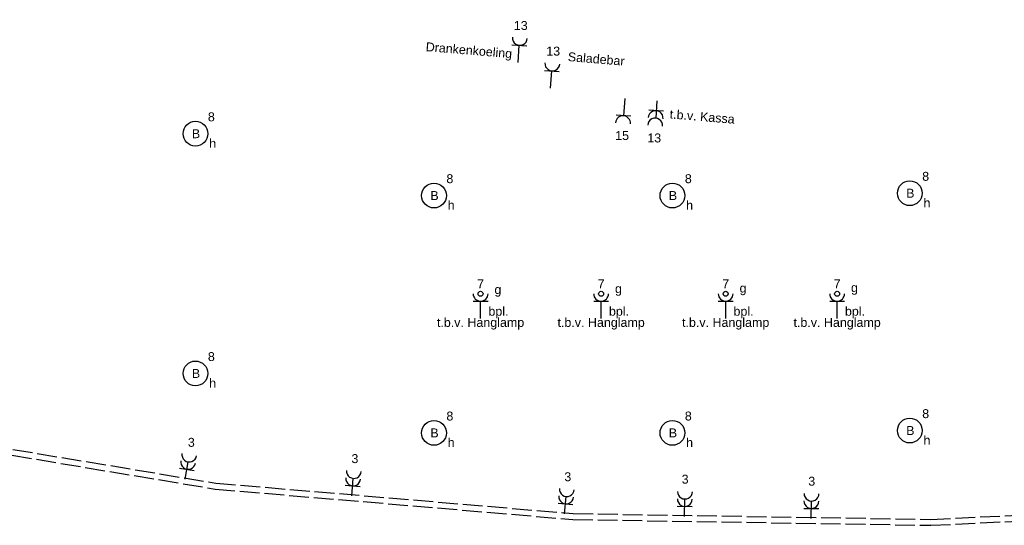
# Model space of a CAD drawing. Extents: x -156717 to 425753, y -51191 to 363295.
# Tile 4 of 256: x -85390 to -75460, y 71102 to 76199. Entities that reach past the tile are written whole.
import ezdxf
from ezdxf.enums import TextEntityAlignment as Align

# ---------------------------------------------------------------- set-up
doc = ezdxf.new("R2010")
doc.units = 0
doc.header["$LTSCALE"] = 50
doc.linetypes.add('E_GOOT3', pattern=[5, 4, -1])
doc.layers.get('0').update_dxf_attribs({"linetype": 'CONTINUOUS'})
for name, color, linetype in [('EL6131--_WG', 2, 'CONTINUOUS'), ('EL6222--', 3, 'CONTINUOUS'), ('EL6311--', 3, 'CONTINUOUS')]:
    doc.layers.add(name, color=color, linetype=linetype)
doc.styles.add('BURO-018', font='ARIAL.TTF', dxfattribs={"height": 63})

# ---------------------------------------------------------------- blocks, each defined once
blk = doc.blocks.new('1115B3')
at = {"color": 0, "linetype": 'Continuous'}
blk.add_circle((0, 3.5), 2.5, dxfattribs=at)
at = {"color": 0, "linetype": 'Continuous', "style": 'BURO-018'}
for tag, p in [('E_GKAST', (0, 11.5)), ('E_GROEP', (0, 8.5)), ('E_SGROEP', (4.5, 8.5)), ('E_ARMCODE', (0, 3.5)), ('E_SLET', (4.5, 2.5))]:
    blk.add_attdef(tag, text='', height=1.8, dxfattribs=at).set_placement(p, align=Align.MIDDLE)
blk = doc.blocks.new('111304A')
at = {"color": 0, "linetype": 'Continuous'}
for p, q in [((0, 1), (0, 4.5)), ((-1.5, 3), (1.5, 3))]:
    blk.add_line(p, q, dxfattribs=at)
for centre in [(0, 6), (0, 4.5)]:
    blk.add_arc(centre, 1.5, 180, 0, dxfattribs=at)
at = {"color": 0, "linetype": 'Continuous', "style": 'BURO-018'}
for tag, p in [('E_GKAST', (0, 11.5)), ('E_GROEP', (0, 8.5)), ('E_SGROEP', (4.5, 8.5))]:
    blk.add_attdef(tag, text='', height=1.8, dxfattribs=at).set_placement(p, align=Align.MIDDLE)
at = {"color": 0, "linetype": 'Continuous', "style": 'BURO-018', "flags": 1}
for tag, p in [('E_VERMCODE', (13, 8.5)), ('E_MATCODE', (0, 0))]:
    blk.add_attdef(tag, text='', height=1.8, dxfattribs=at).set_placement(p, align=Align.MIDDLE)
blk = doc.blocks.new('111304')
at = {"color": 0, "linetype": 'Continuous'}
for p, q in [((-1.5, 4.5), (1.5, 4.5)), ((0, 1), (0, 4.5))]:
    blk.add_line(p, q, dxfattribs=at)
blk.add_arc((0, 6), 1.5, 180, 0, dxfattribs=at)
at = {"color": 0, "linetype": 'Continuous', "style": 'BURO-018'}
for tag, p in [('E_GKAST', (0, 11.5)), ('E_GROEP', (0, 8.5)), ('E_SGROEP', (4.5, 8.5))]:
    blk.add_attdef(tag, text='', height=1.8, dxfattribs=at).set_placement(p, align=Align.MIDDLE)
at = {"color": 0, "linetype": 'Continuous', "style": 'BURO-018', "flags": 1}
for tag, p in [('E_VERMCODE', (13, 8.5)), ('E_MATCODE', (0, 0))]:
    blk.add_attdef(tag, text='', height=1.8, dxfattribs=at).set_placement(p, align=Align.MIDDLE)
blk = doc.blocks.new('E00516')
at = {"color": 0, "linetype": 'ByBlock'}
for p, q in [((-1.5, 4.5), (1.5, 4.5)), ((0, 1), (0, 4.5))]:
    blk.add_line(p, q, dxfattribs=at)
blk.add_circle((0, 6), 0.5, dxfattribs=at)
blk.add_arc((0, 6), 1.5, 180, 0, dxfattribs=at)
at = {"color": 0, "linetype": 'ByBlock', "style": 'BURO-018'}
for tag, p in [('E_GKAST', (0, 11)), ('E_GROEP', (0, 8)), ('E_SGROEP', (4.5, 8)), ('E_SLET1', (3.5, 5))]:
    blk.add_attdef(tag, text='', height=1.8, dxfattribs=at).set_placement(p, align=Align.MIDDLE)
at = {"color": 0, "linetype": 'Continuous', "style": 'BURO-018', "flags": 1}
blk.add_attdef('E_MATCODE', text='', height=1.8, dxfattribs=at).set_placement((0, 0), align=Align.MIDDLE)

msp = doc.modelspace()

# ---------------------------------------------------------------- linework, layer by layer
at = {"layer": 'EL6131--_WG', "color": 2, "linetype": 'E_GOOT3'}
for p, q in [((-86939.06499, 72113.19956, 3000), (-83412.06474, 71526.89512, 3000)), ((-86948.90397, 72054.01177, 3000), (-83419.54028, 71467.31445, 3000)), ((-83412.06474, 71526.89512, 3000), (-79807.85916, 71220.1351, 3000)), ((-83419.54028, 71467.31445, 3000), (-79810.89356, 71160.17643, 3000)), ((-76203.24388, 71161.65264, 3000), (-72580.19521, 71335.49732, 3000)), ((-79807.85916, 71220.1351, 3000), (-76203.24388, 71161.65264, 3000)), ((-76202.29173, 71101.6293, 3000), (-72577.31953, 71275.56627, 3000)), ((-79810.89356, 71160.17643, 3000), (-76202.29173, 71101.6293, 3000))]:
    msp.add_line(p, q, dxfattribs=at)

# ---------------------------------------------------------------- block references
at = {"layer": 'EL6222--'}
ref = msp.add_blockref('111304', (-80367.62123, 75716.81211), dxfattribs=dict(at, xscale=50, yscale=50, zscale=50, rotation=355.880969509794))
ref.add_attrib('E_GROEP', '13', dxfattribs={"layer": '0', "color": 1, "linetype": 'Continuous', "height": 90, "style": 'BURO-018'}).set_placement((-80337.09402, 76140.71432), align=Align.MIDDLE)
ref.add_attrib('E_MATCODE', 'Drankenkoeling', dxfattribs={"layer": '0', "color": 1, "linetype": 'Continuous', "height": 90, "rotation": 355.313624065, "style": 'BURO-018'}).set_placement((-80860.00949, 75880.61967), align=Align.MIDDLE)
ref = msp.add_blockref('111304', (-80040.10586, 75458.49937), dxfattribs=dict(at, xscale=50, yscale=50, zscale=50, rotation=355.8809939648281))
ref.add_attrib('E_GROEP', '13', dxfattribs={"layer": '0', "color": 1, "linetype": 'Continuous', "height": 90, "style": 'BURO-018'}).set_placement((-80009.57883, 75882.4016), align=Align.MIDDLE)
ref.add_attrib('E_MATCODE', 'Saladebar', dxfattribs={"layer": '0', "color": 1, "linetype": 'Continuous', "height": 90, "rotation": 355.313624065, "style": 'BURO-018'}).set_placement((-79575.37348, 75805.45002), align=Align.MIDDLE)
ref = msp.add_blockref('111304', (-79284.03742, 75454.6066), dxfattribs=dict(at, xscale=50, yscale=50, zscale=50, rotation=175.880993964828))
ref.add_attrib('E_GROEP', '15', dxfattribs={"layer": '0', "color": 1, "linetype": 'Continuous', "height": 90, "style": 'BURO-018'}).set_placement((-79314.56446, 75030.70437), align=Align.MIDDLE)
ref = msp.add_blockref('111304A', (-78960.08707, 75430.85157), dxfattribs=dict(at, xscale=50, yscale=50, zscale=50, rotation=175.8809939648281))
ref.add_attrib('E_GROEP', '13', dxfattribs={"layer": '0', "color": 1, "linetype": 'Continuous', "height": 90, "style": 'BURO-018'}).set_placement((-78990.6141, 75006.94934), align=Align.MIDDLE)
ref.add_attrib('E_MATCODE', 't.b.v. Kassa', dxfattribs={"layer": '0', "color": 1, "linetype": 'Continuous', "height": 90, "rotation": 355.313624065, "style": 'BURO-018'}).set_placement((-78506.51446, 75223.33189), align=Align.MIDDLE)
at = {"layer": 'EL6311--'}
ref = msp.add_blockref('1115B3', (-83792.52567, 75049.60017), dxfattribs=dict(at, xscale=50, yscale=50, zscale=50, rotation=270))
ref.add_attrib('E_ARMCODE', 'B', dxfattribs={"layer": '0', "color": 1, "linetype": 'Continuous', "height": 90, "style": 'BURO-018'}).set_placement((-83612.52567, 75049.60017), align=Align.MIDDLE)
ref.add_attrib('E_SLET', 'h', dxfattribs={"layer": '0', "color": 1, "linetype": 'Continuous', "height": 90, "style": 'BURO-018'}).set_placement((-83444.59674, 74955.11794), align=Align.MIDDLE)
ref.add_attrib('E_GROEP', '8', dxfattribs={"layer": '0', "color": 1, "linetype": 'Continuous', "height": 90, "style": 'BURO-018'}).set_placement((-83457.52568, 75219.60018), align=Align.MIDDLE)
ref = msp.add_blockref('1115B3', (-76588.05301, 74449.80392), dxfattribs=dict(at, xscale=50, yscale=50, zscale=50, rotation=270))
ref.add_attrib('E_ARMCODE', 'B', dxfattribs={"layer": '0', "color": 1, "linetype": 'Continuous', "height": 90, "style": 'BURO-018'}).set_placement((-76408.05301, 74449.80392), align=Align.MIDDLE)
ref.add_attrib('E_SLET', 'h', dxfattribs={"layer": '0', "color": 1, "linetype": 'Continuous', "height": 90, "style": 'BURO-018'}).set_placement((-76240.12408, 74355.32169), align=Align.MIDDLE)
ref.add_attrib('E_GROEP', '8', dxfattribs={"layer": '0', "color": 1, "linetype": 'Continuous', "height": 90, "style": 'BURO-018'}).set_placement((-76253.05302, 74619.80392), align=Align.MIDDLE)
ref = msp.add_blockref('1115B3', (-81386.93157, 74426.00785), dxfattribs=dict(at, xscale=50, yscale=50, zscale=50, rotation=270))
ref.add_attrib('E_ARMCODE', 'B', dxfattribs={"layer": '0', "color": 1, "linetype": 'Continuous', "height": 90, "style": 'BURO-018'}).set_placement((-81206.93157, 74426.00785), align=Align.MIDDLE)
ref.add_attrib('E_SLET', 'h', dxfattribs={"layer": '0', "color": 1, "linetype": 'Continuous', "height": 90, "style": 'BURO-018'}).set_placement((-81039.00264, 74331.52562), align=Align.MIDDLE)
ref.add_attrib('E_GROEP', '8', dxfattribs={"layer": '0', "color": 1, "linetype": 'Continuous', "height": 90, "style": 'BURO-018'}).set_placement((-81051.93158, 74596.00785), align=Align.MIDDLE)
ref = msp.add_blockref('1115B3', (-78982.04067, 74426.00785), dxfattribs=dict(at, xscale=50, yscale=50, zscale=50, rotation=270))
ref.add_attrib('E_ARMCODE', 'B', dxfattribs={"layer": '0', "color": 1, "linetype": 'Continuous', "height": 90, "style": 'BURO-018'}).set_placement((-78802.04067, 74426.00785), align=Align.MIDDLE)
ref.add_attrib('E_SLET', 'h', dxfattribs={"layer": '0', "color": 1, "linetype": 'Continuous', "height": 90, "style": 'BURO-018'}).set_placement((-78634.11174, 74331.52562), align=Align.MIDDLE)
ref.add_attrib('E_GROEP', '8', dxfattribs={"layer": '0', "color": 1, "linetype": 'Continuous', "height": 90, "style": 'BURO-018'}).set_placement((-78647.04068, 74596.00785), align=Align.MIDDLE)
ref = msp.add_blockref('E00516', (-80742.16964, 73135.78516), dxfattribs=dict(at, xscale=50, yscale=50, zscale=50))
ref.add_attrib('E_GROEP', '7', dxfattribs={"layer": '0', "color": 1, "linetype": 'ByBlock', "height": 90, "style": 'BURO-018'}).set_placement((-80742.16964, 73535.78516), align=Align.MIDDLE)
ref.add_attrib('E_SLET1', 'g', dxfattribs={"layer": '0', "color": 1, "linetype": 'ByBlock', "height": 90, "style": 'BURO-018'}).set_placement((-80567.16964, 73465.21993), align=Align.MIDDLE)
ref.add_attrib('E_MATCODE', 't.b.v. Hanglamp', dxfattribs={"layer": '0', "color": 1, "linetype": 'Continuous', "height": 90, "style": 'BURO-018'}).set_placement((-80742.16964, 73135.78516), align=Align.MIDDLE)
ref = msp.add_blockref('E00516', (-79526.31844, 73135.78516), dxfattribs=dict(at, xscale=50, yscale=50, zscale=50))
ref.add_attrib('E_GROEP', '7', dxfattribs={"layer": '0', "color": 1, "linetype": 'ByBlock', "height": 90, "style": 'BURO-018'}).set_placement((-79526.31844, 73535.78516), align=Align.MIDDLE)
ref.add_attrib('E_SLET1', 'g', dxfattribs={"layer": '0', "color": 1, "linetype": 'ByBlock', "height": 90, "style": 'BURO-018'}).set_placement((-79351.31844, 73474.01952), align=Align.MIDDLE)
ref.add_attrib('E_MATCODE', 't.b.v. Hanglamp', dxfattribs={"layer": '0', "color": 1, "linetype": 'Continuous', "height": 90, "style": 'BURO-018'}).set_placement((-79526.31844, 73135.78516), align=Align.MIDDLE)
ref = msp.add_blockref('E00516', (-78270.15619, 73135.78516), dxfattribs=dict(at, xscale=50, yscale=50, zscale=50))
ref.add_attrib('E_GROEP', '7', dxfattribs={"layer": '0', "color": 1, "linetype": 'ByBlock', "height": 90, "style": 'BURO-018'}).set_placement((-78270.15619, 73535.78516), align=Align.MIDDLE)
ref.add_attrib('E_SLET1', 'g', dxfattribs={"layer": '0', "color": 1, "linetype": 'ByBlock', "height": 90, "style": 'BURO-018'}).set_placement((-78095.15619, 73479.63287), align=Align.MIDDLE)
ref.add_attrib('E_MATCODE', 't.b.v. Hanglamp', dxfattribs={"layer": '0', "color": 1, "linetype": 'Continuous', "height": 90, "style": 'BURO-018'}).set_placement((-78270.15619, 73135.78516), align=Align.MIDDLE)
ref = msp.add_blockref('E00516', (-77146.22239, 73135.78516), dxfattribs=dict(at, xscale=50, yscale=50, zscale=50))
ref.add_attrib('E_GROEP', '7', dxfattribs={"layer": '0', "color": 1, "linetype": 'ByBlock', "height": 90, "style": 'BURO-018'}).set_placement((-77146.22239, 73535.78516), align=Align.MIDDLE)
ref.add_attrib('E_SLET1', 'g', dxfattribs={"layer": '0', "color": 1, "linetype": 'ByBlock', "height": 90, "style": 'BURO-018'}).set_placement((-76971.22239, 73484.391), align=Align.MIDDLE)
ref.add_attrib('E_MATCODE', 't.b.v. Hanglamp', dxfattribs={"layer": '0', "color": 1, "linetype": 'Continuous', "height": 90, "style": 'BURO-018'}).set_placement((-77146.22239, 73135.78516), align=Align.MIDDLE)
ref = msp.add_blockref('1115B3', (-83792.52567, 72632.48734), dxfattribs=dict(at, xscale=50, yscale=50, zscale=50, rotation=270))
ref.add_attrib('E_ARMCODE', 'B', dxfattribs={"layer": '0', "color": 1, "linetype": 'Continuous', "height": 90, "style": 'BURO-018'}).set_placement((-83612.52567, 72632.48734), align=Align.MIDDLE)
ref.add_attrib('E_SLET', 'h', dxfattribs={"layer": '0', "color": 1, "linetype": 'Continuous', "height": 90, "style": 'BURO-018'}).set_placement((-83444.59674, 72538.00511), align=Align.MIDDLE)
ref.add_attrib('E_GROEP', '8', dxfattribs={"layer": '0', "color": 1, "linetype": 'Continuous', "height": 90, "style": 'BURO-018'}).set_placement((-83457.52568, 72802.48734), align=Align.MIDDLE)
ref = msp.add_blockref('1115B3', (-81386.93157, 72033.19727), dxfattribs=dict(at, xscale=50, yscale=50, zscale=50, rotation=270))
ref.add_attrib('E_ARMCODE', 'B', dxfattribs={"layer": '0', "color": 1, "linetype": 'Continuous', "height": 90, "style": 'BURO-018'}).set_placement((-81206.93157, 72033.19727), align=Align.MIDDLE)
ref.add_attrib('E_SLET', 'h', dxfattribs={"layer": '0', "color": 1, "linetype": 'Continuous', "height": 90, "style": 'BURO-018'}).set_placement((-81039.00264, 71938.71504), align=Align.MIDDLE)
ref.add_attrib('E_GROEP', '8', dxfattribs={"layer": '0', "color": 1, "linetype": 'Continuous', "height": 90, "style": 'BURO-018'}).set_placement((-81051.93158, 72203.19727), align=Align.MIDDLE)
ref = msp.add_blockref('1115B3', (-78982.04067, 72033.19727), dxfattribs=dict(at, xscale=50, yscale=50, zscale=50, rotation=270))
ref.add_attrib('E_ARMCODE', 'B', dxfattribs={"layer": '0', "color": 1, "linetype": 'Continuous', "height": 90, "style": 'BURO-018'}).set_placement((-78802.04067, 72033.19727), align=Align.MIDDLE)
ref.add_attrib('E_SLET', 'h', dxfattribs={"layer": '0', "color": 1, "linetype": 'Continuous', "height": 90, "style": 'BURO-018'}).set_placement((-78634.11174, 71938.71504), align=Align.MIDDLE)
ref.add_attrib('E_GROEP', '8', dxfattribs={"layer": '0', "color": 1, "linetype": 'Continuous', "height": 90, "style": 'BURO-018'}).set_placement((-78647.04068, 72203.19727), align=Align.MIDDLE)
ref = msp.add_blockref('1115B3', (-76588.05301, 72056.99334), dxfattribs=dict(at, xscale=50, yscale=50, zscale=50, rotation=270))
ref.add_attrib('E_ARMCODE', 'B', dxfattribs={"layer": '0', "color": 1, "linetype": 'Continuous', "height": 90, "style": 'BURO-018'}).set_placement((-76408.05301, 72056.99334), align=Align.MIDDLE)
ref.add_attrib('E_SLET', 'h', dxfattribs={"layer": '0', "color": 1, "linetype": 'Continuous', "height": 90, "style": 'BURO-018'}).set_placement((-76240.12408, 71962.51111), align=Align.MIDDLE)
ref.add_attrib('E_GROEP', '8', dxfattribs={"layer": '0', "color": 1, "linetype": 'Continuous', "height": 90, "style": 'BURO-018'}).set_placement((-76253.05302, 72226.99334), align=Align.MIDDLE)
ref = msp.add_blockref('111304A', (-83729.12311, 71518.77738), dxfattribs=dict(at, xscale=49.99999999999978, yscale=49.99999999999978, zscale=49.99999999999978, rotation=350.5617569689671))
ref.add_attrib('E_GROEP', '3', dxfattribs={"layer": '0', "color": 1, "linetype": 'Continuous', "height": 90, "style": 'BURO-018'}).set_placement((-83659.42973, 71938.02412), align=Align.MIDDLE)
ref = msp.add_blockref('111304A', (-82045.62112, 71350.37787), dxfattribs=dict(at, xscale=50.00000000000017, yscale=50.00000000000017, zscale=50.00000000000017, rotation=355.1349444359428))
ref.add_attrib('E_GROEP', '3', dxfattribs={"layer": '0', "color": 1, "linetype": 'Continuous', "height": 90, "style": 'BURO-018'}).set_placement((-82009.57719, 71773.84668), align=Align.MIDDLE)
ref = msp.add_blockref('111304A', (-79898.56074, 71167.63793), dxfattribs=dict(at, xscale=49.99999999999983, yscale=49.99999999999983, zscale=49.99999999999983, rotation=355.1350915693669))
ref.add_attrib('E_GROEP', '3', dxfattribs={"layer": '0', "color": 1, "linetype": 'Continuous', "height": 90, "style": 'BURO-018'}).set_placement((-79862.5179, 71591.10684), align=Align.MIDDLE)
ref = msp.add_blockref('111304A', (-78685.71578, 71141.92118), dxfattribs=dict(at, xscale=50.00000000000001, yscale=50.00000000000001, zscale=50.00000000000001, rotation=359.0703464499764))
ref.add_attrib('E_GROEP', '3', dxfattribs={"layer": '0', "color": 1, "linetype": 'Continuous', "height": 90, "style": 'BURO-018'}).set_placement((-78678.82024, 71566.86524), align=Align.MIDDLE)
ref = msp.add_blockref('111304A', (-77409.19266, 71121.21045), dxfattribs=dict(at, xscale=50.00000000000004, yscale=50.00000000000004, zscale=50.00000000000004, rotation=359.0702657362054))
ref.add_attrib('E_GROEP', '3', dxfattribs={"layer": '0', "color": 1, "linetype": 'Continuous', "height": 90, "style": 'BURO-018'}).set_placement((-77402.29652, 71546.1545), align=Align.MIDDLE)

# ---------------------------------------------------------------- texts
at = {"layer": 'EL6222--', "color": 1, "style": 'BURO-018'}
for p in [(-80663.26895, 73214.69414), (-79447.41776, 73214.69414), (-78191.2555, 73214.69414), (-77067.32171, 73214.69414)]:
    msp.add_text('bpl.', height=90, dxfattribs=at).set_placement(p)

doc.saveas('drawing.dxf')
